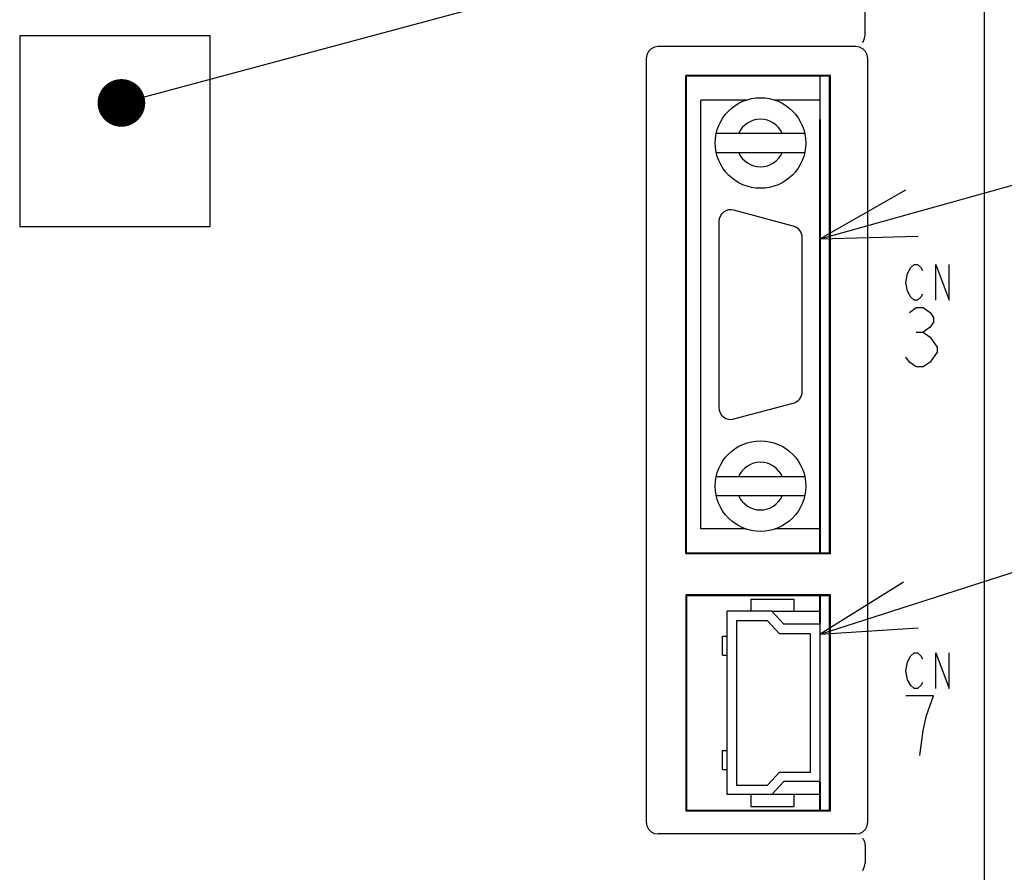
# Model space of a CAD drawing. Extents: x 0 to 840, y 0 to 594.
# Tile 7 of 21: x 440 to 481, y 372 to 408. Entities that reach past the tile are written whole.
import ezdxf

# ---------------------------------------------------------------- set-up
doc = ezdxf.new("R2010")
doc.units = 0
doc.header["$LTSCALE"] = 46.2
doc.layers.get('0').update_dxf_attribs({"linetype": 'CONTINUOUS'})
for name, color, linetype in [('ALL_AXIS', 7, 'CONTINUOUS'), ('ALL_CURVE', 7, 'CONTINUOUS'), ('ALL_FEATURES', 7, 'CONTINUOUS'), ('ALL_NOTE', 7, 'CONTINUOUS')]:
    doc.layers.add(name, color=color, linetype=linetype)

msp = doc.modelspace()

# ---------------------------------------------------------------- linework, layer by layer
at = {"color": 7, "linetype": 'CONTINUOUS'}
for p, q in [((471.077, 383.35), (473.1, 383.35)), ((473.1, 375.65), (471.077, 375.65))]:
    msp.add_line(p, q, dxfattribs=at)
at = {"layer": 'ALL_AXIS', "color": 7, "linetype": 'CONTINUOUS'}
for p, q in [((473.1, 385.8), (473.1, 405.8)), ((469.992, 404.8), (468.1, 404.8)), ((473.1, 404.8), (471.208, 404.8)), ((471.979, 399.513), (469.479, 400.183)), ((468.85, 399.7), (468.85, 391.9)), ((472.35, 392.57), (472.35, 399.03)), ((469.479, 391.417), (471.979, 392.087)), ((469.992, 386.8), (468.1, 386.8)), ((473.1, 386.8), (471.208, 386.8)), ((473.1, 382.8), (473.1, 384)), ((473.1, 375), (473.1, 376.2))]:
    msp.add_line(p, q, dxfattribs=at)
for centre, start, end in [((469.35, 399.7), 75, 180), ((471.85, 399.03), 0, 75), ((471.85, 392.57), 285, 360), ((469.35, 391.9), 180, 285)]:
    msp.add_arc(centre, 0.5, start, end, dxfattribs=at)
at = {"layer": 'ALL_CURVE', "color": 4, "linetype": 'CONTINUOUS'}
for p, q in [((476.775, 397.525), (476.914, 397.775)), ((476.914, 397.775), (477.053, 397.9)), ((477.053, 397.9), (477.193, 397.9)), ((477.193, 397.9), (477.332, 397.775)), ((477.332, 397.775), (477.402, 397.65)), ((477.959, 396.4), (477.959, 397.9)), ((477.959, 397.9), (478.516, 396.4)), ((478.516, 396.4), (478.516, 397.9)), ((476.705, 397.15), (476.775, 397.525)), ((476.775, 396.775), (476.705, 397.15)), ((476.914, 396.525), (476.775, 396.775)), ((477.053, 396.4), (476.914, 396.525)), ((477.332, 396.525), (477.193, 396.4)), ((477.402, 396.65), (477.332, 396.525)), ((476.85, 395.892), (477.14, 396.1)), ((477.193, 396.4), (477.053, 396.4)), ((477.14, 396.1), (477.431, 396.1)), ((477.431, 396.1), (477.721, 395.892)), ((477.721, 395.892), (477.866, 395.683)), ((477.866, 395.683), (477.866, 395.475)), ((477.721, 395.267), (477.431, 395.058)), ((477.866, 395.475), (477.721, 395.267)), ((477.14, 395.058), (477.431, 395.058)), ((477.431, 395.058), (477.721, 394.85)), ((477.721, 394.85), (478.011, 394.433)), ((478.011, 394.433), (478.011, 394.225)), ((476.85, 393.808), (476.705, 394.017)), ((478.011, 394.225), (477.721, 393.808)), ((477.14, 393.6), (476.85, 393.808)), ((477.431, 393.6), (477.14, 393.6)), ((477.721, 393.808), (477.431, 393.6)), ((476.914, 381.475), (477.053, 381.6)), ((477.053, 381.6), (477.193, 381.6)), ((477.193, 381.6), (477.332, 381.475)), ((477.959, 380.1), (477.959, 381.6)), ((477.959, 381.6), (478.516, 380.1)), ((478.516, 380.1), (478.516, 381.6)), ((476.705, 380.85), (476.775, 381.225)), ((476.775, 381.225), (476.914, 381.475)), ((477.332, 381.475), (477.402, 381.35)), ((476.775, 380.475), (476.705, 380.85)), ((476.914, 380.225), (476.775, 380.475)), ((477.402, 380.35), (477.332, 380.225)), ((477.053, 380.1), (476.914, 380.225)), ((477.193, 380.1), (477.053, 380.1)), ((477.332, 380.225), (477.193, 380.1)), ((477.866, 379.8), (476.705, 379.8)), ((477.576, 378.967), (477.866, 379.8)), ((477.431, 378.342), (477.576, 378.967)), ((477.286, 377.3), (477.431, 378.342))]:
    msp.add_line(p, q, dxfattribs=at)
at = {"layer": 'ALL_FEATURES', "color": 7, "linetype": 'CONTINUOUS'}
for p, q in [((480, 272.5), (480, 439)), ((475, 407.533), (475, 408.818)), ((439.5, 407.5), (439.5, 399.5)), ((447.5, 407.5), (439.5, 407.5)), ((447.5, 399.5), (447.5, 407.5)), ((474.6, 407.05), (466.3, 407.05)), ((465.8, 406.55), (465.8, 374.5)), ((475.1, 374.5), (475.1, 406.55)), ((467.465, 385.765), (467.465, 405.835)), ((473.535, 405.835), (467.465, 405.835)), ((467.465, 405.835), (467.5, 405.8)), ((467.5, 385.8), (467.5, 405.8)), ((473.5, 405.8), (467.5, 405.8)), ((473.535, 405.835), (473.5, 405.8)), ((473.5, 385.8), (473.5, 405.8)), ((473.535, 385.765), (473.535, 405.835)), ((468.1, 386.8), (468.1, 404.8)), ((473.1, 404), (473.1, 404.8)), ((472.457, 403.4), (468.743, 403.4)), ((468.743, 402.6), (472.457, 402.6)), ((439.5, 399.5), (447.5, 399.5)), ((468.743, 389), (472.457, 389)), ((468.743, 388.2), (472.457, 388.2)), ((467.465, 385.765), (467.5, 385.8)), ((467.465, 385.765), (473.535, 385.765)), ((467.5, 385.8), (473.5, 385.8)), ((473.535, 385.765), (473.5, 385.8)), ((467.465, 384.035), (467.465, 374.965)), ((473.535, 384.035), (467.465, 384.035)), ((467.465, 384.035), (467.5, 384)), ((473.535, 384.035), (473.5, 384)), ((473.535, 374.965), (473.535, 384.035)), ((467.5, 384), (467.5, 375)), ((473.5, 384), (467.5, 384)), ((470.2, 383.85), (470.2, 383.35)), ((470.2, 383.85), (472, 383.85)), ((472, 383.85), (472, 383.35)), ((473.5, 375), (473.5, 384)), ((469.2, 375.65), (469.2, 383.35)), ((471.077, 383.35), (469.2, 383.35)), ((471.077, 383.35), (471.577, 382.8)), ((469.6, 382.95), (469.6, 376.05)), ((470.9, 382.95), (469.6, 382.95)), ((471.4, 382.4), (470.9, 382.95)), ((473.1, 382.8), (471.577, 382.8)), ((473.1, 376.2), (473.1, 382.8)), ((472.7, 382.4), (471.4, 382.4)), ((472.7, 376.6), (472.7, 382.4)), ((469.01, 381.5), (469.01, 382.3)), ((469.01, 382.3), (469.2, 382.3)), ((469.01, 381.5), (469.2, 381.5)), ((469.01, 377.5), (469.2, 377.5)), ((469.01, 376.7), (469.01, 377.5)), ((469.01, 376.7), (469.2, 376.7)), ((470.9, 376.05), (471.4, 376.6)), ((471.4, 376.6), (472.7, 376.6)), ((471.577, 376.2), (471.077, 375.65)), ((473.1, 376.2), (471.577, 376.2)), ((469.6, 376.05), (470.9, 376.05)), ((471.077, 375.65), (469.2, 375.65)), ((470.2, 375.65), (470.2, 375.15)), ((472, 375.65), (472, 375.15)), ((467.465, 374.965), (467.5, 375)), ((467.465, 374.965), (473.535, 374.965)), ((467.5, 375), (473.5, 375)), ((470.2, 375.15), (472, 375.15)), ((473.535, 374.965), (473.5, 375)), ((474.6, 374), (466.3, 374)), ((475, 373.517), (475, 372.783))]:
    msp.add_line(p, q, dxfattribs=at)
for points in [[(474.885, 407.229), (474.91, 407.251), (474.94, 407.31), (474.971, 407.401), (474.998, 407.511)], [(474.998, 407.511), (474.999, 407.518), (475, 407.525), (475, 407.533)], [(466.3, 407.05), (466.145, 407.026), (466.006, 406.955), (465.895, 406.844), (465.824, 406.705), (465.8, 406.55)], [(475.1, 406.55), (475.076, 406.705), (475.005, 406.844), (474.894, 406.955), (474.755, 407.026), (474.6, 407.05)], [(465.8, 374.5), (465.824, 374.345), (465.895, 374.206), (466.006, 374.095), (466.145, 374.024), (466.3, 374)], [(474.6, 374), (474.755, 374.024), (474.894, 374.095), (475.005, 374.206), (475.076, 374.345), (475.1, 374.5)], [(474.885, 373.821), (474.91, 373.799), (474.94, 373.74), (474.971, 373.649), (474.998, 373.539)], [(475, 373.517), (475, 373.525), (474.999, 373.532), (474.998, 373.539)], [(474.885, 372.479), (474.91, 372.501), (474.94, 372.56), (474.971, 372.651), (474.998, 372.761)], [(474.998, 372.761), (474.999, 372.768), (475, 372.775), (475, 372.783)]]:
    msp.add_lwpolyline(points, dxfattribs=at)
at = {"layer": 'ALL_FEATURES', "color": 1, "linetype": 'CONTINUOUS', "const_width": 0.084}
for points in [[(473.1, 385.8), (473.1, 404)], [(473.1, 382.8), (473.1, 384)], [(473.1, 375), (473.1, 376.2)]]:
    msp.add_lwpolyline(points, dxfattribs=at)
at = {"layer": 'ALL_FEATURES', "color": 7, "linetype": 'CONTINUOUS'}
for centre in [(470.6, 403), (470.6, 388.6)]:
    msp.add_circle(centre, 1.9, dxfattribs=at)
for centre, start, end in [((470.6, 403), 23.5782, 156.4218), ((470.6, 403), 203.5782, 336.4218), ((470.6, 388.6), 23.5782, 156.4218), ((470.6, 388.6), 203.5782, 336.4218)]:
    msp.add_arc(centre, 1, start, end, dxfattribs=at)
at = {"layer": 'ALL_NOTE', "color": 2, "linetype": 'CONTINUOUS'}
for p, q in [((444.736, 404.941), (494, 418.179)), ((473.1, 398.98), (493.634, 404.715)), ((473.1, 382.391), (494, 389.081))]:
    msp.add_line(p, q, dxfattribs=at)
at = {"layer": 'ALL_NOTE', "color": 2, "linetype": 'CONTINUOUS', "const_width": 1}
msp.add_lwpolyline([(443.27, 404.682, 1), (444.27, 404.682, 1)], format="xyb", close=True, dxfattribs=at)
at = {"layer": 'ALL_NOTE', "color": 2, "linetype": 'CONTINUOUS'}
for points in [[(476.684, 401.019), (473.1, 398.98), (477.222, 399.093)], [(476.605, 384.563), (473.1, 382.391), (477.214, 382.658)]]:
    msp.add_lwpolyline(points, dxfattribs=at)

doc.saveas('drawing.dxf')
